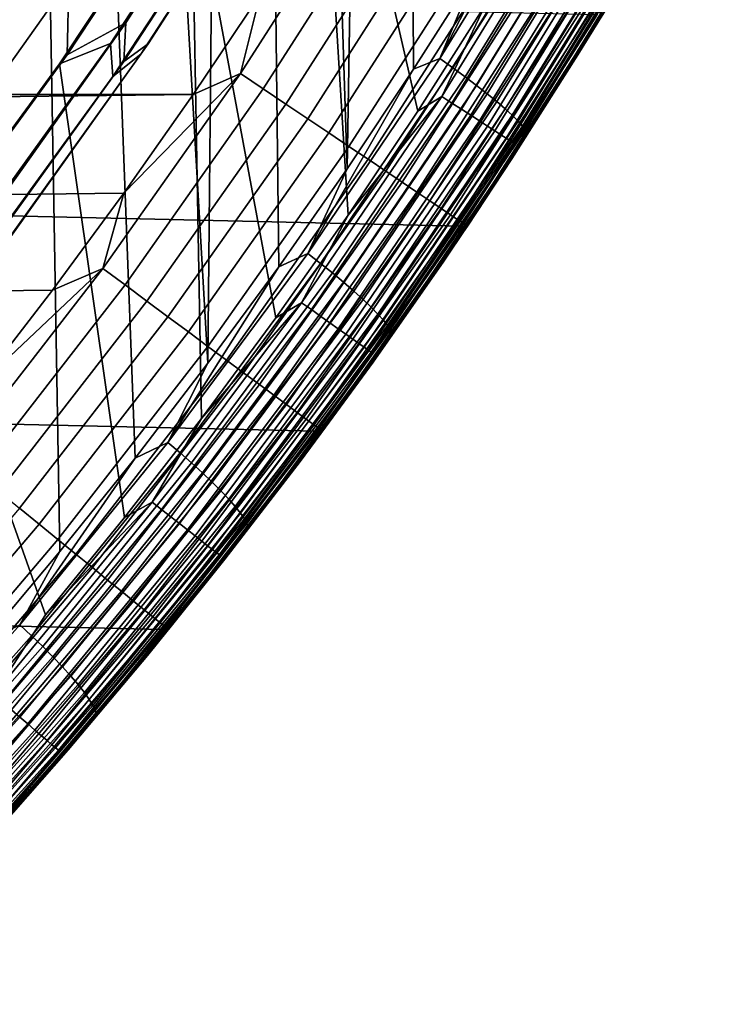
# Model space of a CAD drawing. Header units: metres. Extents: x -365 to 28, y -28 to 28.
# Tile 232 of 256: x 20.62 to 24.11, y -19.22 to -14.31. Entities that reach past the tile are written whole.
import ezdxf

# ---------------------------------------------------------------- set-up
doc = ezdxf.new("R2010")
doc.units = ezdxf.units.M
doc.layers.add('solid_24_501_103_XXX', color=7, linetype='CONTINUOUS')

msp = doc.modelspace()

# ---------------------------------------------------------------- linework, layer by layer
at = {"layer": 'solid_24_501_103_XXX'}
for points in [[(22.899412, -14.058502, 123.094658), (22.58025, -14.561214, 123.023903), (22.554451, -9.353897, 123.018181), (22.762171, -8.794412, 123.064232)], [(22.58025, -14.561214, 123.023903), (22.249739, -15.057004, 122.95063), (22.334011, -9.908174, 122.969315), (22.554451, -9.353897, 123.018181)], [(22.249739, -15.057004, 122.95063), (22.100916, -10.457081, 122.917641), (22.334011, -9.908174, 122.969315)], [(22.249739, -15.057004, 122.95063), (21.908031, -15.545583, 122.874878), (21.855345, -11.000182, 122.863197), (22.100916, -10.457081, 122.917641)], [(21.908031, -15.545583, 122.874878), (21.555313, -16.026661, 122.796677), (21.59741, -11.537244, 122.806015), (21.855345, -11.000182, 122.863197)], [(22.938166, -14.242207, 111), (22.646778, -11.472292, 111), (22.084156, -12.521184, 111), (22.602329, -14.769383, 111)], [(21.555313, -16.026661, 122.796677), (21.32723, -12.06801, 122.746117), (21.59741, -11.537244, 122.806015)], [(21.555313, -16.026661, 122.796677), (21.191669, -16.500097, 122.716064), (21.045015, -12.592074, 122.683548), (21.32723, -12.06801, 122.746117)], [(22.254341, -15.288698, 111), (22.084156, -12.521184, 111), (21.472975, -13.542574, 111), (21.894472, -15.799747, 111)], [(22.254341, -15.288698, 111), (22.602329, -14.769383, 111), (22.084156, -12.521184, 111)], [(21.191669, -16.500097, 122.716064), (20.817345, -16.965506, 122.63308), (20.750845, -13.109288, 122.618332), (21.045015, -12.592074, 122.683548)], [(20.817345, -16.965506, 122.63308), (20.432426, -17.42275, 122.547745), (20.444942, -13.619248, 122.550514), (20.750845, -13.109288, 122.618332)], [(21.486214, -13.148638, 120.093712), (20.862198, -14.117818, 120.093712), (20.852642, -14.48854, 118.967308), (21.506413, -13.499062, 118.967308)], [(22.821623, -15.343509, -60), (-23.49655, -14.288519, -60), (-24.122684, -13.204013, -60), (23.49655, -14.288519, -60)], [(23.499134, -14.328653, 123.881767), (24.110363, -13.275789, 124.017273), (23.717838, -13.964334, 123.942734)], [(23.77508, -13.855259, 123.859474), (24.110363, -13.275789, 124.017273), (23.499134, -14.328653, 123.881767)], [(20.852642, -14.48854, 118.967308), (21.145515, -14.329376, 117.833038), (21.779575, -13.345936, 117.833038), (21.506413, -13.499062, 118.967308)], [(21.779575, -13.345936, 117.833038), (21.145515, -14.329376, 117.833038), (21.135969, -14.52219, 116.693153), (21.785566, -13.528206, 116.693153)], [(20.127459, -14.121721, 122.480133), (20.034874, -14.338726, 122.314011), (20.703594, -13.902766, 121.210014), (20.651155, -13.435962, 122.314011)], [(20.81459, -14.534194, 111), (21.472975, -13.542574, 111), (21.713207, -13.444249, 112.122711), (21.069138, -14.432694, 112.122711)], [(21.713207, -13.444249, 112.122711), (21.737848, -13.599147, 113.262421), (21.080967, -14.596701, 113.262421), (21.069138, -14.432694, 112.122711)], [(21.135969, -14.52219, 116.693153), (21.256525, -14.434257, 115.549911), (21.896257, -13.444013, 115.549911), (21.785566, -13.528206, 116.693153)], [(21.896257, -13.444013, 115.549911), (21.256525, -14.434257, 115.549911), (21.219908, -14.486275, 114.405579), (21.864635, -13.493493, 114.405579)], [(21.864635, -13.493493, 114.405579), (21.219908, -14.486275, 114.405579), (21.080967, -14.596701, 113.262421), (21.737848, -13.599147, 113.262421)], [(21.522827, -16.302391, 111), (21.472975, -13.542574, 111), (20.81459, -14.534194, 111), (21.139668, -16.796261, 111)], [(21.522827, -16.302391, 111), (21.894472, -15.799747, 111), (21.472975, -13.542574, 111)], [(22.71102, -14.507586, 123.057289), (23.207144, -13.549019, 123.16288), (23.325438, -13.506474, 123.193504)], [(22.71102, -14.507586, 123.057289), (23.325438, -13.506474, 123.193504), (23.392313, -13.549185, 123.221764), (22.775978, -14.553418, 123.085129)], [(21.717337, -14.58235, 160.421204), (22.358568, -13.580019, 160.421204), (21.815035, -14.187647, 160.427399)], [(21.83135, -14.659001, 160.402222), (22.475952, -13.651402, 160.402222), (22.358568, -13.580019, 160.421204), (21.717337, -14.58235, 160.421204)], [(22.71102, -14.507586, 123.057289), (22.899412, -14.058502, 123.094658), (23.207144, -13.549019, 123.16288)], [(22.775978, -14.553418, 123.085129), (23.392313, -13.549185, 123.221764), (23.455769, -13.59095, 123.258148), (22.837561, -14.598237, 123.121094)], [(22.837561, -14.598237, 123.121094), (23.455769, -13.59095, 123.258148), (23.515102, -13.631309, 123.302261), (22.895082, -14.641545, 123.16481)], [(23.372101, -13.638287, 110.996353), (22.938166, -14.242207, 111), (22.721233, -14.697057, 110.996353)], [(23.372101, -13.638287, 110.996353), (22.721233, -14.697057, 110.996353), (22.771152, -14.729342, 110.985458), (23.42345, -13.668245, 110.985458)], [(22.895082, -14.641545, 123.16481), (23.515102, -13.631309, 123.302261), (23.569654, -13.669811, 123.353607), (22.947906, -14.682863, 123.215775)], [(21.94342, -14.734347, 160.370636), (22.591337, -13.721568, 160.370636), (22.475952, -13.651402, 160.402222), (21.83135, -14.659001, 160.402222)], [(23.42345, -13.668245, 110.985458), (22.771152, -14.729342, 110.985458), (22.819605, -14.760675, 110.967468), (23.473288, -13.697322, 110.967468)], [(22.947906, -14.682863, 123.215775), (23.569654, -13.669811, 123.353607), (23.61882, -13.706033, 123.411621), (22.995449, -14.721733, 123.273422)], [(22.052593, -14.807743, 160.326706), (22.703735, -13.78992, 160.326706), (22.591337, -13.721568, 160.370636), (21.94342, -14.734347, 160.370636)], [(23.473288, -13.697322, 110.967468), (22.819605, -14.760675, 110.967468), (22.865877, -14.790603, 110.942642), (23.520887, -13.725093, 110.942642)], [(23.520887, -13.725093, 110.942642), (22.865877, -14.790603, 110.942642), (22.909298, -14.818685, 110.911354), (23.565552, -13.751152, 110.911354)], [(22.995449, -14.721733, 123.273422), (23.61882, -13.706033, 123.411621), (23.662056, -13.739571, 123.475662), (23.03718, -14.757723, 123.337128)], [(23.03718, -14.757723, 123.337128), (23.662056, -13.739571, 123.475662), (23.698883, -13.770054, 123.545013), (23.072638, -14.790435, 123.406174)], [(22.15793, -14.878563, 160.270828), (22.812187, -13.855871, 160.270828), (22.703735, -13.78992, 160.326706), (22.052593, -14.807743, 160.326706)], [(23.565552, -13.751152, 110.911354), (22.909298, -14.818685, 110.911354), (22.949232, -14.844511, 110.874054), (23.606628, -13.775118, 110.874054)], [(23.606628, -13.775118, 110.874054), (22.949232, -14.844511, 110.874054), (22.985094, -14.867705, 110.831284), (23.643517, -13.79664, 110.831284)], [(23.072638, -14.790435, 123.406174), (23.698883, -13.770054, 123.545013), (23.728891, -13.797144, 123.618904), (23.101431, -14.819505, 123.479805)], [(23.643517, -13.79664, 110.831284), (22.985094, -14.867705, 110.831284), (23.016361, -14.887928, 110.783676), (23.67568, -13.815406, 110.783676)], [(23.67568, -13.815406, 110.783676), (23.016361, -14.887928, 110.783676), (23.042576, -14.904883, 110.731926), (23.702646, -13.83114, 110.731926)], [(23.702646, -13.83114, 110.731926), (23.042576, -14.904883, 110.731926), (23.063354, -14.918324, 110.676788), (23.72402, -13.843614, 110.676788)], [(23.101431, -14.819505, 123.479805), (23.728891, -13.797144, 123.618904), (23.751749, -13.82054, 123.696526), (23.12324, -14.844612, 123.55719)], [(23.12324, -14.844612, 123.55719), (23.751749, -13.82054, 123.696526), (23.767202, -13.839984, 123.777016), (23.137819, -14.865477, 123.637482)], [(23.137819, -14.865477, 123.637482), (23.767202, -13.839984, 123.777016), (23.77508, -13.855259, 123.859474), (23.145012, -14.881869, 123.719795)], [(22.258535, -14.946199, 160.203461), (22.915768, -13.918859, 160.203461), (22.812187, -13.855871, 160.270828), (22.15793, -14.878563, 160.270828)], [(23.72402, -13.843614, 110.676788), (23.063354, -14.918324, 110.676788), (23.078396, -14.928056, 110.619064), (23.739491, -13.852644, 110.619064)], [(23.739491, -13.852644, 110.619064), (23.078396, -14.928056, 110.619064), (23.087477, -14.933935, 110.559593), (23.748833, -13.858099, 110.559593)], [(23.748833, -13.858099, 110.559593), (23.087477, -14.933935, 110.559593), (23.49003, -14.299248, 110.5)], [(23.145012, -14.881869, 123.719795), (23.77508, -13.855259, 123.859474), (23.499134, -14.328653, 123.881767)], [(19.379063, -15.213285, 122.314217), (20.049978, -14.829837, 121.210014), (20.703594, -13.902766, 121.210014), (20.034874, -14.338726, 122.314011)], [(20.703594, -13.902766, 121.210014), (20.049978, -14.829837, 121.210014), (20.194496, -15.057437, 120.093712), (20.862198, -14.117818, 120.093712)], [(22.353546, -15.010076, 160.125183), (23.013586, -13.978344, 160.125183), (22.915768, -13.918859, 160.203461), (22.258535, -14.946199, 160.203461)], [(22.442152, -15.069645, 160.036667), (23.104811, -14.033819, 160.036667), (23.013586, -13.978344, 160.125183), (22.353546, -15.010076, 160.125183)], [(23.717838, -13.964334, 123.942734), (23.523703, -14.288574, 158.927399), (22.849014, -15.343202, 158.927399), (23.400564, -14.489129, 123.874443)], [(23.499134, -14.328653, 123.881767), (23.717838, -13.964334, 123.942734), (23.400564, -14.489129, 123.874443)], [(22.523592, -15.124398, 159.93866), (23.18866, -14.084808, 159.93866), (23.104811, -14.033819, 160.036667), (22.442152, -15.069645, 160.036667)], [(22.597174, -15.173867, 159.832016), (23.264418, -14.130877, 159.832016), (23.18866, -14.084808, 159.93866), (22.523592, -15.124398, 159.93866)], [(22.71102, -14.507586, 123.057289), (22.58025, -14.561214, 123.023903), (22.899412, -14.058502, 123.094658)], [(20.862198, -14.117818, 120.093712), (20.194496, -15.057437, 120.093712), (20.153381, -15.446412, 118.967308), (20.852642, -14.48854, 118.967308)], [(22.662268, -15.217629, 159.717636), (23.331434, -14.171632, 159.717636), (23.264418, -14.130877, 159.832016), (22.597174, -15.173867, 159.832016)], [(22.718315, -15.25531, 159.596512), (23.389139, -14.206723, 159.596512), (23.331434, -14.171632, 159.717636), (22.662268, -15.217629, 159.717636)], [(-21.426992, -14.687359, 160.427399), (21.481386, -14.687306, 160.427399), (21.815035, -14.187647, 160.427399), (-21.760641, -14.187701, 160.427399)], [(21.717337, -14.58235, 160.421204), (21.815035, -14.187647, 160.427399), (21.481386, -14.687306, 160.427399)], [(22.764839, -15.286589, 159.46965), (23.437038, -14.235851, 159.46965), (23.389139, -14.206723, 159.596512), (22.718315, -15.25531, 159.596512)], [(22.721233, -14.697057, 110.996353), (22.938166, -14.242207, 111), (22.602329, -14.769383, 111)], [(22.801441, -15.311195, 159.338165), (23.474722, -14.258767, 159.338165), (23.437038, -14.235851, 159.46965), (22.764839, -15.286589, 159.46965)], [(22.827808, -15.328922, 159.203171), (23.501869, -14.275275, 159.203171), (23.474722, -14.258767, 159.338165), (22.801441, -15.311195, 159.338165)], [(22.843714, -15.339616, 159.065811), (23.518246, -14.285233, 159.065811), (23.501869, -14.275275, 159.203171), (22.827808, -15.328922, 159.203171)], [(22.099939, -16.36591, -60), (-22.821623, -15.343509, -60), (-23.49655, -14.288519, -60), (22.821623, -15.343509, -60)], [(20.153381, -15.446412, 118.967308), (20.467085, -15.282746, 117.833038), (21.145515, -14.329376, 117.833038), (20.852642, -14.48854, 118.967308)], [(21.145515, -14.329376, 117.833038), (20.467085, -15.282746, 117.833038), (20.441057, -15.485038, 116.693153), (21.135969, -14.52219, 116.693153)], [(22.81428, -15.354433, 110.5), (22.821623, -15.343509, -60), (23.49655, -14.288519, -60), (23.49003, -14.299248, 110.5)], [(23.087477, -14.933935, 110.559593), (22.81428, -15.354433, 110.5), (23.49003, -14.299248, 110.5)], [(22.84255, -15.352445, 123.736206), (23.499134, -14.328653, 123.881767), (23.071486, -15.006996, 123.803612)], [(23.145012, -14.881869, 123.719795), (23.499134, -14.328653, 123.881767), (22.84255, -15.352445, 123.736206)], [(23.518246, -14.285233, 159.065811), (22.843714, -15.339616, 159.065811), (22.849014, -15.343202, 158.927399), (23.523703, -14.288574, 158.927399)], [(23.499134, -14.328653, 123.881767), (23.400564, -14.489129, 123.874443), (23.071486, -15.006996, 123.803612)], [(20.110468, -15.49384, 111), (20.81459, -14.534194, 111), (21.069138, -14.432694, 112.122711), (20.380104, -15.39034, 112.122711)], [(21.069138, -14.432694, 112.122711), (21.080967, -14.596701, 113.262421), (20.378344, -15.562581, 113.262421), (20.380104, -15.39034, 112.122711)], [(20.441057, -15.485038, 116.693153), (20.572042, -15.394113, 115.549911), (21.256525, -14.434257, 115.549911), (21.135969, -14.52219, 116.693153)], [(21.256525, -14.434257, 115.549911), (20.572042, -15.394113, 115.549911), (20.530136, -15.448306, 114.405579), (21.219908, -14.486275, 114.405579)], [(21.219908, -14.486275, 114.405579), (20.530136, -15.448306, 114.405579), (20.378344, -15.562581, 113.262421), (21.080967, -14.596701, 113.262421)], [(22.053902, -15.479911, 122.911613), (22.58025, -14.561214, 123.023903), (22.71102, -14.507586, 123.057289)], [(22.053902, -15.479911, 122.911613), (22.71102, -14.507586, 123.057289), (22.775978, -14.553418, 123.085129), (22.116817, -15.528768, 122.938995)], [(23.071486, -15.006996, 123.803612), (23.400564, -14.489129, 123.874443), (22.849014, -15.343202, 158.927399)], [(21.139668, -16.796261, 111), (20.81459, -14.534194, 111), (20.110468, -15.49384, 111), (20.745192, -17.281116, 111)], [(22.053902, -15.479911, 122.911613), (22.249739, -15.057004, 122.95063), (22.58025, -14.561214, 123.023903)], [(22.116817, -15.528768, 122.938995), (22.775978, -14.553418, 123.085129), (22.837561, -14.598237, 123.121094), (22.176401, -15.576543, 122.974518)], [(21.031149, -15.554457, 160.421204), (21.717337, -14.58235, 160.421204), (21.136337, -15.179046, 160.427399)], [(21.141556, -15.636218, 160.402222), (21.83135, -14.659001, 160.402222), (21.717337, -14.58235, 160.421204), (21.031149, -15.554457, 160.421204)], [(21.717337, -14.58235, 160.421204), (21.481386, -14.687306, 160.427399), (21.136337, -15.179046, 160.427399)], [(22.176401, -15.576543, 122.974518), (22.837561, -14.598237, 123.121094), (22.895082, -14.641545, 123.16481), (22.231991, -15.622709, 123.017799)], [(21.25008, -15.716586, 160.370636), (21.94342, -14.734347, 160.370636), (21.83135, -14.659001, 160.402222), (21.141556, -15.636218, 160.402222)], [(22.231991, -15.622709, 123.017799), (22.895082, -14.641545, 123.16481), (22.947906, -14.682863, 123.215775), (22.282974, -15.666753, 123.068359)], [(-21.426992, -14.687359, 160.427399), (-21.081942, -15.179097, 160.427399), (21.481386, -14.687306, 160.427399)], [(-20.725586, -15.662784, 160.427399), (21.136337, -15.179046, 160.427399), (21.481386, -14.687306, 160.427399), (-21.081942, -15.179097, 160.427399)], [(22.721233, -14.697057, 110.996353), (22.254341, -15.288698, 111), (22.02244, -15.724825, 110.996353)], [(22.721233, -14.697057, 110.996353), (22.02244, -15.724825, 110.996353), (22.070824, -15.759367, 110.985458), (22.771152, -14.729342, 110.985458)], [(22.721233, -14.697057, 110.996353), (22.602329, -14.769383, 111), (22.254341, -15.288698, 111)], [(22.282974, -15.666753, 123.068359), (22.947906, -14.682863, 123.215775), (22.995449, -14.721733, 123.273422), (22.328783, -15.708187, 123.125626)], [(22.328783, -15.708187, 123.125626), (22.995449, -14.721733, 123.273422), (23.03718, -14.757723, 123.337128), (22.36891, -15.746552, 123.18898)], [(21.355799, -15.794875, 160.326706), (22.052593, -14.807743, 160.326706), (21.94342, -14.734347, 160.370636), (21.25008, -15.716586, 160.370636)], [(22.771152, -14.729342, 110.985458), (22.070824, -15.759367, 110.985458), (22.117785, -15.792893, 110.967468), (22.819605, -14.760675, 110.967468)], [(22.819605, -14.760675, 110.967468), (22.117785, -15.792893, 110.967468), (22.162636, -15.824914, 110.942642), (22.865877, -14.790603, 110.942642)], [(22.36891, -15.746552, 123.18898), (23.03718, -14.757723, 123.337128), (23.072638, -14.790435, 123.406174), (22.40291, -15.781421, 123.257698)], [(21.457804, -15.870416, 160.270828), (22.15793, -14.878563, 160.270828), (22.052593, -14.807743, 160.326706), (21.355799, -15.794875, 160.326706)], [(22.865877, -14.790603, 110.942642), (22.162636, -15.824914, 110.942642), (22.204721, -15.854959, 110.911354), (22.909298, -14.818685, 110.911354)], [(22.909298, -14.818685, 110.911354), (22.204721, -15.854959, 110.911354), (22.243425, -15.882592, 110.874054), (22.949232, -14.844511, 110.874054)], [(22.40291, -15.781421, 123.257698), (23.072638, -14.790435, 123.406174), (23.101431, -14.819505, 123.479805), (22.430407, -15.812409, 123.331039)], [(22.430407, -15.812409, 123.331039), (23.101431, -14.819505, 123.479805), (23.12324, -14.844612, 123.55719), (22.451094, -15.839172, 123.40818)], [(22.949232, -14.844511, 110.874054), (22.243425, -15.882592, 110.874054), (22.278185, -15.907409, 110.831284), (22.985094, -14.867705, 110.831284)], [(22.985094, -14.867705, 110.831284), (22.278185, -15.907409, 110.831284), (22.308491, -15.929046, 110.783676), (23.016361, -14.887928, 110.783676)], [(22.451094, -15.839172, 123.40818), (23.12324, -14.844612, 123.55719), (23.137819, -14.865477, 123.637482), (22.464745, -15.861414, 123.488266)], [(22.464745, -15.861414, 123.488266), (23.137819, -14.865477, 123.637482), (23.145012, -14.881869, 123.719795), (22.471207, -15.878888, 123.570412)], [(21.555227, -15.942561, 160.203461), (22.258535, -14.946199, 160.203461), (22.15793, -14.878563, 160.270828), (21.457804, -15.870416, 160.270828)], [(23.016361, -14.887928, 110.783676), (22.308491, -15.929046, 110.783676), (22.3339, -15.947186, 110.731926), (23.042576, -14.904883, 110.731926)], [(23.042576, -14.904883, 110.731926), (22.3339, -15.947186, 110.731926), (22.35404, -15.961568, 110.676788), (23.063354, -14.918324, 110.676788)], [(23.063354, -14.918324, 110.676788), (22.35404, -15.961568, 110.676788), (22.368618, -15.971979, 110.619064), (23.078396, -14.928056, 110.619064)], [(22.471207, -15.878888, 123.570412), (23.145012, -14.881869, 123.719795), (22.84255, -15.352445, 123.736206)], [(21.647232, -16.010696, 160.125183), (22.353546, -15.010076, 160.125183), (22.258535, -14.946199, 160.203461), (21.555227, -15.942561, 160.203461)], [(23.078396, -14.928056, 110.619064), (22.368618, -15.971979, 110.619064), (22.377419, -15.97827, 110.559593), (23.087477, -14.933935, 110.559593)], [(23.087477, -14.933935, 110.559593), (22.377419, -15.97827, 110.559593), (22.81428, -15.354433, 110.5)], [(21.733032, -16.074236, 160.036667), (22.442152, -15.069645, 160.036667), (22.353546, -15.010076, 160.125183), (21.647232, -16.010696, 160.125183)], [(23.071486, -15.006996, 123.803612), (22.849014, -15.343202, 158.927399), (22.127024, -16.366026, 158.927399), (22.730745, -15.517671, 123.73027)], [(22.84255, -15.352445, 123.736206), (23.071486, -15.006996, 123.803612), (22.730745, -15.517671, 123.73027)], [(21.811897, -16.132639, 159.93866), (22.523592, -15.124398, 159.93866), (22.442152, -15.069645, 160.036667), (21.733032, -16.074236, 160.036667)], [(22.053902, -15.479911, 122.911613), (21.908031, -15.545583, 122.874878), (22.249739, -15.057004, 122.95063)], [(21.883152, -16.185406, 159.832016), (22.597174, -15.173867, 159.832016), (22.523592, -15.124398, 159.93866), (21.811897, -16.132639, 159.93866)], [(-20.358191, -16.138052, 160.427399), (20.77998, -15.662733, 160.427399), (21.136337, -15.179046, 160.427399), (-20.725586, -15.662784, 160.427399)], [(21.031149, -15.554457, 160.421204), (21.136337, -15.179046, 160.427399), (20.77998, -15.662733, 160.427399)], [(21.946186, -16.232086, 159.717636), (22.662268, -15.217629, 159.717636), (22.597174, -15.173867, 159.832016), (21.883152, -16.185406, 159.832016)], [(22.000462, -16.27228, 159.596512), (22.718315, -15.25531, 159.596512), (22.662268, -15.217629, 159.717636), (21.946186, -16.232086, 159.717636)], [(22.045513, -16.305641, 159.46965), (22.764839, -15.286589, 159.46965), (22.718315, -15.25531, 159.596512), (22.000462, -16.27228, 159.596512)], [(22.02244, -15.724825, 110.996353), (22.254341, -15.288698, 111), (21.894472, -15.799747, 111)], [(22.080956, -16.33189, 159.338165), (22.801441, -15.311195, 159.338165), (22.764839, -15.286589, 159.46965), (22.045513, -16.305641, 159.46965)], [(22.106489, -16.350798, 159.203171), (22.827808, -15.328922, 159.203171), (22.801441, -15.311195, 159.338165), (22.080956, -16.33189, 159.338165)], [(21.332218, -17.354719, -60), (-22.099939, -16.36591, -60), (-22.821623, -15.343509, -60), (22.099939, -16.36591, -60)], [(22.091166, -16.377741, 110.5), (22.099939, -16.36591, -60), (22.821623, -15.343509, -60), (22.81428, -15.354433, 110.5)], [(22.377419, -15.97827, 110.559593), (22.091166, -16.377741, 110.5), (22.81428, -15.354433, 110.5)], [(22.121893, -16.362206, 159.065811), (22.843714, -15.339616, 159.065811), (22.827808, -15.328922, 159.203171), (22.106489, -16.350798, 159.203171)], [(22.843714, -15.339616, 159.065811), (22.121893, -16.362206, 159.065811), (22.127024, -16.366026, 158.927399), (22.849014, -15.343202, 158.927399)], [(22.142029, -16.345186, 123.58091), (22.84255, -15.352445, 123.736206), (22.378489, -16.020891, 123.654442)], [(22.471207, -15.878888, 123.570412), (22.84255, -15.352445, 123.736206), (22.142029, -16.345186, 123.58091)], [(22.84255, -15.352445, 123.736206), (22.730745, -15.517671, 123.73027), (22.378489, -16.020891, 123.654442)], [(20.487059, -17.678753, 110.996353), (20.745192, -17.281116, 111), (20.110468, -15.49384, 111), (20.33955, -17.756763, 111)], [(21.355499, -16.42165, 122.756783), (21.908031, -15.545583, 122.874878), (22.053902, -15.479911, 122.911613)], [(21.355499, -16.42165, 122.756783), (22.053902, -15.479911, 122.911613), (22.116817, -15.528768, 122.938995), (21.41625, -16.473427, 122.783684)], [(20.301426, -16.494324, 160.421204), (21.031149, -15.554457, 160.421204), (20.412586, -16.138002, 160.427399)], [(20.407997, -16.581026, 160.402222), (21.141556, -15.636218, 160.402222), (21.031149, -15.554457, 160.421204), (20.301426, -16.494324, 160.421204)], [(21.031149, -15.554457, 160.421204), (20.77998, -15.662733, 160.427399), (20.412586, -16.138002, 160.427399)], [(21.355499, -16.42165, 122.756783), (21.555313, -16.026661, 122.796677), (21.908031, -15.545583, 122.874878)], [(21.41625, -16.473427, 122.783684), (22.116817, -15.528768, 122.938995), (22.176401, -15.576543, 122.974518), (21.473715, -16.524057, 122.818741)], [(22.378489, -16.020891, 123.654442), (22.730745, -15.517671, 123.73027), (22.127024, -16.366026, 158.927399)], [(21.473715, -16.524057, 122.818741), (22.176401, -15.576543, 122.974518), (22.231991, -15.622709, 123.017799), (21.52726, -16.572983, 122.861565)], [(20.512753, -16.66625, 160.370636), (21.25008, -15.716586, 160.370636), (21.141556, -15.636218, 160.402222), (20.407997, -16.581026, 160.402222)], [(21.52726, -16.572983, 122.861565), (22.231991, -15.622709, 123.017799), (22.282974, -15.666753, 123.068359), (21.57629, -16.619659, 122.91169)], [(-19.97991, -16.604712, 160.427399), (20.412586, -16.138002, 160.427399), (20.77998, -15.662733, 160.427399), (-20.358191, -16.138052, 160.427399)], [(21.57629, -16.619659, 122.91169), (22.282974, -15.666753, 123.068359), (22.328783, -15.708187, 123.125626), (21.620262, -16.66357, 122.968552)], [(21.620262, -16.66357, 122.968552), (22.328783, -15.708187, 123.125626), (22.36891, -15.746552, 123.18898), (21.658689, -16.704227, 123.031525)], [(20.614798, -16.749271, 160.326706), (21.355799, -15.794875, 160.326706), (21.25008, -15.716586, 160.370636), (20.512753, -16.66625, 160.370636)], [(22.02244, -15.724825, 110.996353), (21.522827, -16.302391, 111), (21.277191, -16.719423, 110.996353)], [(22.02244, -15.724825, 110.996353), (21.277191, -16.719423, 110.996353), (21.323938, -16.756151, 110.985458), (22.070824, -15.759367, 110.985458)], [(22.02244, -15.724825, 110.996353), (21.894472, -15.799747, 111), (21.522827, -16.302391, 111)], [(21.658689, -16.704227, 123.031525), (22.36891, -15.746552, 123.18898), (22.40291, -15.781421, 123.257698), (21.691143, -16.74118, 123.099907)], [(20.713261, -16.829374, 160.270828), (21.457804, -15.870416, 160.270828), (21.355799, -15.794875, 160.326706), (20.614798, -16.749271, 160.326706)], [(22.070824, -15.759367, 110.985458), (21.323938, -16.756151, 110.985458), (21.36931, -16.791798, 110.967468), (22.117785, -15.792893, 110.967468)], [(22.117785, -15.792893, 110.967468), (21.36931, -16.791798, 110.967468), (21.412643, -16.825844, 110.942642), (22.162636, -15.824914, 110.942642)], [(21.691143, -16.74118, 123.099907), (22.40291, -15.781421, 123.257698), (22.430407, -15.812409, 123.331039), (21.717266, -16.774021, 123.172943)], [(22.162636, -15.824914, 110.942642), (21.412643, -16.825844, 110.942642), (21.453304, -16.85779, 110.911354), (22.204721, -15.854959, 110.911354)], [(22.204721, -15.854959, 110.911354), (21.453304, -16.85779, 110.911354), (21.4907, -16.887171, 110.874054), (22.243425, -15.882592, 110.874054)], [(21.717266, -16.774021, 123.172943), (22.430407, -15.812409, 123.331039), (22.451094, -15.839172, 123.40818), (21.736769, -16.802383, 123.249817)], [(21.736769, -16.802383, 123.249817), (22.451094, -15.839172, 123.40818), (22.464745, -15.861414, 123.488266), (21.749434, -16.825954, 123.329689)], [(20.807297, -16.90588, 160.203461), (21.555227, -15.942561, 160.203461), (21.457804, -15.870416, 160.270828), (20.713261, -16.829374, 160.270828)], [(22.243425, -15.882592, 110.874054), (21.4907, -16.887171, 110.874054), (21.524284, -16.913557, 110.831284), (22.278185, -15.907409, 110.831284)], [(21.749434, -16.825954, 123.329689), (22.464745, -15.861414, 123.488266), (22.471207, -15.878888, 123.570412), (21.755121, -16.844473, 123.411659)], [(21.755121, -16.844473, 123.411659), (22.471207, -15.878888, 123.570412), (22.142029, -16.345186, 123.58091)], [(20.896105, -16.978132, 160.125183), (21.647232, -16.010696, 160.125183), (21.555227, -15.942561, 160.203461), (20.807297, -16.90588, 160.203461)], [(22.278185, -15.907409, 110.831284), (21.524284, -16.913557, 110.831284), (21.553564, -16.936562, 110.783676), (22.308491, -15.929046, 110.783676)], [(22.308491, -15.929046, 110.783676), (21.553564, -16.936562, 110.783676), (21.578114, -16.955851, 110.731926), (22.3339, -15.947186, 110.731926)], [(22.3339, -15.947186, 110.731926), (21.578114, -16.955851, 110.731926), (21.597572, -16.971142, 110.676788), (22.35404, -15.961568, 110.676788)], [(22.35404, -15.961568, 110.676788), (21.597572, -16.971142, 110.676788), (21.611656, -16.982212, 110.619064), (22.368618, -15.971979, 110.619064)], [(22.368618, -15.971979, 110.619064), (21.611656, -16.982212, 110.619064), (21.620159, -16.988899, 110.559593), (22.377419, -15.97827, 110.559593)], [(22.377419, -15.97827, 110.559593), (21.620159, -16.988899, 110.559593), (22.091166, -16.377741, 110.5)], [(20.978926, -17.045511, 160.036667), (21.733032, -16.074236, 160.036667), (21.647232, -16.010696, 160.125183), (20.896105, -16.978132, 160.125183)], [(21.355499, -16.42165, 122.756783), (21.191669, -16.500097, 122.716064), (21.555313, -16.026661, 122.796677)], [(22.378489, -16.020891, 123.654442), (22.127024, -16.366026, 158.927399), (21.35923, -17.354931, 158.927399), (22.01487, -16.516399, 123.57618)], [(22.142029, -16.345186, 123.58091), (22.378489, -16.020891, 123.654442), (22.01487, -16.516399, 123.57618)], [(21.055052, -17.107443, 159.93866), (21.811897, -16.132639, 159.93866), (21.733032, -16.074236, 160.036667), (20.978926, -17.045511, 160.036667)], [(21.123829, -17.163399, 159.832016), (21.883152, -16.185406, 159.832016), (21.811897, -16.132639, 159.93866), (21.055052, -17.107443, 159.93866)], [(21.184673, -17.212898, 159.717636), (21.946186, -16.232086, 159.717636), (21.883152, -16.185406, 159.832016), (21.123829, -17.163399, 159.832016)], [(21.237062, -17.25552, 159.596512), (22.000462, -16.27228, 159.596512), (21.946186, -16.232086, 159.717636), (21.184673, -17.212898, 159.717636)], [(21.28055, -17.290899, 159.46965), (22.045513, -16.305641, 159.46965), (22.000462, -16.27228, 159.596512), (21.237062, -17.25552, 159.596512)], [(21.277191, -16.719423, 110.996353), (21.522827, -16.302391, 111), (21.139668, -16.796261, 111)], [(21.314762, -17.318733, 159.338165), (22.080956, -16.33189, 159.338165), (22.045513, -16.305641, 159.46965), (21.28055, -17.290899, 159.46965)], [(21.339407, -17.338783, 159.203171), (22.106489, -16.350798, 159.203171), (22.080956, -16.33189, 159.338165), (21.314762, -17.318733, 159.338165)], [(21.399124, -17.305033, 123.416206), (22.142029, -16.345186, 123.58091), (21.640051, -17.003935, 123.495499)], [(21.755121, -16.844473, 123.411659), (22.142029, -16.345186, 123.58091), (21.399124, -17.305033, 123.416206)], [(22.142029, -16.345186, 123.58091), (22.01487, -16.516399, 123.57618), (21.640051, -17.003935, 123.495499)], [(20.519827, -18.308096, -60), (-21.332218, -17.354719, -60), (-22.099939, -16.36591, -60), (21.332218, -17.354719, -60)], [(21.322187, -17.367048, 110.5), (21.332218, -17.354719, -60), (22.099939, -16.36591, -60), (22.091166, -16.377741, 110.5)], [(21.620159, -16.988899, 110.559593), (21.322187, -17.367048, 110.5), (22.091166, -16.377741, 110.5)], [(21.354275, -17.35088, 159.065811), (22.121893, -16.362206, 159.065811), (22.106489, -16.350798, 159.203171), (21.339407, -17.338783, 159.203171)], [(22.121893, -16.362206, 159.065811), (21.354275, -17.35088, 159.065811), (21.35923, -17.354931, 158.927399), (22.127024, -16.366026, 158.927399)], [(20.617292, -17.331068, 122.593124), (21.191669, -16.500097, 122.716064), (21.355499, -16.42165, 122.756783)], [(20.617292, -17.331068, 122.593124), (21.355499, -16.42165, 122.756783), (21.41625, -16.473427, 122.783684), (20.675762, -17.385656, 122.619522)], [(20.675762, -17.385656, 122.619522), (21.41625, -16.473427, 122.783684), (21.473715, -16.524057, 122.818741), (20.730995, -17.439037, 122.654083)], [(20.617292, -17.331068, 122.593124), (20.817345, -16.965506, 122.63308), (21.191669, -16.500097, 122.716064)], [(20.730995, -17.439037, 122.654083), (21.473715, -16.524057, 122.818741), (21.52726, -16.572983, 122.861565), (20.782385, -17.490618, 122.696434)], [(21.640051, -17.003935, 123.495499), (22.01487, -16.516399, 123.57618), (21.35923, -17.354931, 158.927399)], [(20.782385, -17.490618, 122.696434), (21.52726, -16.572983, 122.861565), (21.57629, -16.619659, 122.91169), (20.829357, -17.539829, 122.746101)], [(20.829357, -17.539829, 122.746101), (21.57629, -16.619659, 122.91169), (21.620262, -16.66357, 122.968552), (20.871395, -17.586123, 122.802536)], [(20.871395, -17.586123, 122.802536), (21.620262, -16.66357, 122.968552), (21.658689, -16.704227, 123.031525), (20.90803, -17.628988, 122.865105)], [(21.277191, -16.719423, 110.996353), (20.745192, -17.281116, 111), (20.487059, -17.678753, 110.996353)], [(21.277191, -16.719423, 110.996353), (20.487059, -17.678753, 110.996353), (20.532072, -17.717588, 110.985458), (21.323938, -16.756151, 110.985458)], [(21.277191, -16.719423, 110.996353), (21.139668, -16.796261, 111), (20.745192, -17.281116, 111)], [(20.90803, -17.628988, 122.865105), (21.658689, -16.704227, 123.031525), (21.691143, -16.74118, 123.099907), (20.938854, -17.667948, 122.933128)], [(19.92584, -17.753452, 160.270828), (20.713261, -16.829374, 160.270828), (20.614798, -16.749271, 160.326706), (19.831125, -17.668949, 160.326706)], [(21.323938, -16.756151, 110.985458), (20.532072, -17.717588, 110.985458), (20.57576, -17.755281, 110.967468), (21.36931, -16.791798, 110.967468)], [(20.938854, -17.667948, 122.933128), (21.691143, -16.74118, 123.099907), (21.717266, -16.774021, 123.172943), (20.963531, -17.702572, 123.005844)], [(20.963531, -17.702572, 123.005844), (21.717266, -16.774021, 123.172943), (21.736769, -16.802383, 123.249817), (20.981783, -17.732475, 123.082443)], [(20.016298, -17.834158, 160.203461), (20.807297, -16.90588, 160.203461), (20.713261, -16.829374, 160.270828), (19.92584, -17.753452, 160.270828)], [(21.36931, -16.791798, 110.967468), (20.57576, -17.755281, 110.967468), (20.617483, -17.791281, 110.942642), (21.412643, -16.825844, 110.942642)], [(21.412643, -16.825844, 110.942642), (20.617483, -17.791281, 110.942642), (20.656635, -17.82506, 110.911354), (21.453304, -16.85779, 110.911354)], [(20.981783, -17.732475, 123.082443), (21.736769, -16.802383, 123.249817), (21.749434, -16.825954, 123.329689), (20.99341, -17.757326, 123.162079)], [(20.99341, -17.757326, 123.162079), (21.749434, -16.825954, 123.329689), (21.755121, -16.844473, 123.411659), (20.99828, -17.77685, 123.243874)], [(21.453304, -16.85779, 110.911354), (20.656635, -17.82506, 110.911354), (20.692642, -17.856127, 110.874054), (21.4907, -16.887171, 110.874054)], [(20.99828, -17.77685, 123.243874), (21.755121, -16.844473, 123.411659), (21.399124, -17.305033, 123.416206)], [(20.101727, -17.910378, 160.125183), (20.896105, -16.978132, 160.125183), (20.807297, -16.90588, 160.203461), (20.016298, -17.834158, 160.203461)], [(21.4907, -16.887171, 110.874054), (20.692642, -17.856127, 110.874054), (20.724979, -17.884027, 110.831284), (21.524284, -16.913557, 110.831284)], [(21.524284, -16.913557, 110.831284), (20.724979, -17.884027, 110.831284), (20.753172, -17.908354, 110.783676), (21.553564, -16.936562, 110.783676)], [(20.181395, -17.981457, 160.036667), (20.978926, -17.045511, 160.036667), (20.896105, -16.978132, 160.125183), (20.101727, -17.910378, 160.125183)], [(20.617292, -17.331068, 122.593124), (20.432426, -17.42275, 122.547745), (20.817345, -16.965506, 122.63308)], [(21.553564, -16.936562, 110.783676), (20.753172, -17.908354, 110.783676), (20.77681, -17.928749, 110.731926), (21.578114, -16.955851, 110.731926)], [(21.578114, -16.955851, 110.731926), (20.77681, -17.928749, 110.731926), (20.795546, -17.944918, 110.676788), (21.597572, -16.971142, 110.676788)], [(21.597572, -16.971142, 110.676788), (20.795546, -17.944918, 110.676788), (20.809107, -17.956621, 110.619064), (21.611656, -16.982212, 110.619064)], [(21.611656, -16.982212, 110.619064), (20.809107, -17.956621, 110.619064), (20.817293, -17.963692, 110.559593), (21.620159, -16.988899, 110.559593)], [(21.640051, -17.003935, 123.495499), (21.35923, -17.354931, 158.927399), (20.54722, -18.307863, 158.927399), (21.254194, -17.483244, 123.412453)], [(21.620159, -16.988899, 110.559593), (20.817293, -17.963692, 110.559593), (21.322187, -17.367048, 110.5)], [(21.399124, -17.305033, 123.416206), (21.640051, -17.003935, 123.495499), (21.254194, -17.483244, 123.412453)], [(20.254622, -18.046789, 159.93866), (21.055052, -17.107443, 159.93866), (20.978926, -17.045511, 160.036667), (20.181395, -17.981457, 160.036667)], [(20.320782, -18.105818, 159.832016), (21.123829, -17.163399, 159.832016), (21.055052, -17.107443, 159.93866), (20.254622, -18.046789, 159.93866)], [(20.379309, -18.158035, 159.717636), (21.184673, -17.212898, 159.717636), (21.123829, -17.163399, 159.832016), (20.320782, -18.105818, 159.832016)], [(20.429705, -18.202997, 159.596512), (21.237062, -17.25552, 159.596512), (21.184673, -17.212898, 159.717636), (20.379309, -18.158035, 159.717636)], [(20.471537, -18.24032, 159.46965), (21.28055, -17.290899, 159.46965), (21.237062, -17.25552, 159.596512), (20.429705, -18.202997, 159.596512)], [(20.504446, -18.269682, 159.338165), (21.314762, -17.318733, 159.338165), (21.28055, -17.290899, 159.46965), (20.471537, -18.24032, 159.46965)], [(20.528152, -18.290833, 159.203171), (21.339407, -17.338783, 159.203171), (21.314762, -17.318733, 159.338165), (20.504446, -18.269682, 159.338165)], [(20.615408, -18.230158, 123.242462), (21.399124, -17.305033, 123.416206), (20.857475, -17.954073, 123.327057)], [(20.99828, -17.77685, 123.243874), (21.399124, -17.305033, 123.416206), (20.615408, -18.230158, 123.242462)], [(21.399124, -17.305033, 123.416206), (21.254194, -17.483244, 123.412453), (20.857475, -17.954073, 123.327057)], [(19.840794, -18.20647, 122.420982), (20.432426, -17.42275, 122.547745), (20.617292, -17.331068, 122.593124)], [(19.840794, -18.20647, 122.420982), (20.617292, -17.331068, 122.593124), (20.675762, -17.385656, 122.619522), (19.89687, -18.263756, 122.446846)], [(20.508942, -18.320297, 110.5), (20.519827, -18.308096, -60), (21.332218, -17.354719, -60), (21.322187, -17.367048, 110.5)], [(20.817293, -17.963692, 110.559593), (20.508942, -18.320297, 110.5), (21.322187, -17.367048, 110.5)], [(20.542456, -18.303593, 159.065811), (21.354275, -17.35088, 159.065811), (21.339407, -17.338783, 159.203171), (20.528152, -18.290833, 159.203171)], [(21.354275, -17.35088, 159.065811), (20.542456, -18.303593, 159.065811), (20.54722, -18.307863, 158.927399), (21.35923, -17.354931, 158.927399)], [(19.89687, -18.263756, 122.446846), (20.675762, -17.385656, 122.619522), (20.730995, -17.439037, 122.654083), (19.949764, -18.319775, 122.480888)], [(19.949764, -18.319775, 122.480888), (20.730995, -17.439037, 122.654083), (20.782385, -17.490618, 122.696434), (19.998892, -18.373905, 122.522736)], [(19.998892, -18.373905, 122.522736), (20.782385, -17.490618, 122.696434), (20.829357, -17.539829, 122.746101), (20.043709, -18.425549, 122.571922)], [(20.857475, -17.954073, 123.327057), (21.254194, -17.483244, 123.412453), (20.54722, -18.307863, 158.927399)], [(20.043709, -18.425549, 122.571922), (20.829357, -17.539829, 122.746101), (20.871395, -17.586123, 122.802536), (20.083715, -18.474131, 122.627907)], [(20.083715, -18.474131, 122.627907), (20.871395, -17.586123, 122.802536), (20.90803, -17.628988, 122.865105), (20.118471, -18.519114, 122.690063)], [(20.118471, -18.519114, 122.690063), (20.90803, -17.628988, 122.865105), (20.938854, -17.667948, 122.933128), (20.147589, -18.559999, 122.757706)], [(20.147589, -18.559999, 122.757706), (20.938854, -17.667948, 122.933128), (20.963531, -17.702572, 123.005844), (20.170748, -18.596333, 122.830086)], [(20.170748, -18.596333, 122.830086), (20.963531, -17.702572, 123.005844), (20.981783, -17.732475, 123.082443), (20.187689, -18.627714, 122.906395)], [(20.57576, -17.755281, 110.967468), (19.738806, -18.681313, 110.967468), (19.778833, -18.719189, 110.942642), (20.617483, -17.791281, 110.942642)], [(20.187689, -18.627714, 122.906395), (20.981783, -17.732475, 123.082443), (20.99341, -17.757326, 123.162079), (20.198225, -18.653793, 122.985794)], [(20.198225, -18.653793, 122.985794), (20.99341, -17.757326, 123.162079), (20.99828, -17.77685, 123.243874), (20.202242, -18.67428, 123.067398)], [(20.617483, -17.791281, 110.942642), (19.778833, -18.719189, 110.942642), (19.816393, -18.754732, 110.911354), (20.656635, -17.82506, 110.911354)], [(20.202242, -18.67428, 123.067398), (20.99828, -17.77685, 123.243874), (20.615408, -18.230158, 123.242462)], [(20.656635, -17.82506, 110.911354), (19.816393, -18.754732, 110.911354), (19.850935, -18.787418, 110.874054), (20.692642, -17.856127, 110.874054)], [(20.692642, -17.856127, 110.874054), (19.850935, -18.787418, 110.874054), (19.881956, -18.816774, 110.831284), (20.724979, -17.884027, 110.831284)], [(20.724979, -17.884027, 110.831284), (19.881956, -18.816774, 110.831284), (19.909002, -18.842369, 110.783676), (20.753172, -17.908354, 110.783676)], [(20.753172, -17.908354, 110.783676), (19.909002, -18.842369, 110.783676), (19.931679, -18.863827, 110.731926), (20.77681, -17.928749, 110.731926)], [(20.857475, -17.954073, 123.327057), (20.54722, -18.307863, 158.927399), (19.692682, -19.222851, 158.927399), (20.450069, -18.416176, 123.239365)], [(20.77681, -17.928749, 110.731926), (19.931679, -18.863827, 110.731926), (19.949654, -18.880838, 110.676788), (20.795546, -17.944918, 110.676788)], [(20.795546, -17.944918, 110.676788), (19.949654, -18.880838, 110.676788), (19.962662, -18.893154, 110.619064), (20.809107, -17.956621, 110.619064)], [(20.809107, -17.956621, 110.619064), (19.962662, -18.893154, 110.619064), (19.970516, -18.900593, 110.559593), (20.817293, -17.963692, 110.559593)], [(20.817293, -17.963692, 110.559593), (19.970516, -18.900593, 110.559593), (20.508942, -18.320297, 110.5)], [(20.615408, -18.230158, 123.242462), (20.857475, -17.954073, 123.327057), (20.450069, -18.416176, 123.239365)]]:
    msp.add_3dface(points, dxfattribs=at)

doc.saveas('drawing.dxf')
